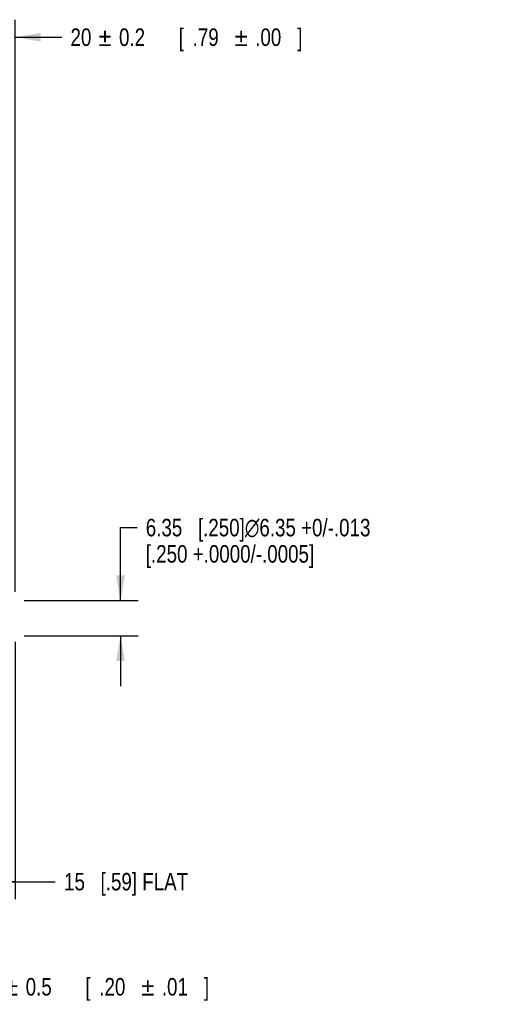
# Model space of a CAD drawing. Header units: inches. Extents: x 0 to 34, y 0 to 22.
# Tile 22 of 50: x 17.3 to 20.8, y 4.8 to 11.8. Entities that reach past the tile are written whole.
import ezdxf

# ---------------------------------------------------------------- set-up
doc = ezdxf.new("R2010")
doc.units = ezdxf.units.IN
doc.header["$LTSCALE"] = 1.87
doc.header["$MEASUREMENT"] = 0
doc.layers.get('0').update_dxf_attribs({"linetype": 'CONTINUOUS'})
doc.layers.add('DIMENSIONS', color=7, linetype='CONTINUOUS')
doc.styles.get("Standard").update_dxf_attribs({"font": 'txt', "width": 0.8})
doc.styles.add('TEXTSTYLE_1', font='gdt', dxfattribs={"width": 0.8})
doc.dimstyles.new('DIMSTYLE_1', dxfattribs={"dimtxt": 0.125, "dimasz": 0.18, "dimexe": 0.18, "dimexo": 0.0625, "dimgap": 0.09, "dimtad": 0, "dimtih": 1, "dimtoh": 1, "dimdec": 1, "dimdsep": 46, "dimtxsty": 'STANDARD', "dimblk": '_FILLED', "dimblk1": '_FILLED', "dimblk2": '_FILLED', "dimcen": 0.09, "dimadec": 0, "dimazin": 0, "dimtp": 0.1, "dimtm": 0.1, "dimtfac": 1, "dimtdec": 1, "dimtofl": 0, "dimtmove": 0, "dimatfit": 3, "dimldrblk": '_FILLED', "dimfxl": 1, "dimtolj": 1, "dimarcsym": 0})
doc.dimstyles.new('DIMSTYLE_2', dxfattribs={"dimtxt": 0.125, "dimasz": 0.18, "dimexe": 0.18, "dimexo": 0.0625, "dimgap": 0.09, "dimtad": 0, "dimtih": 1, "dimtoh": 1, "dimdec": 1, "dimdsep": 46, "dimtxsty": 'STANDARD', "dimblk": '_FILLED', "dimblk1": '_FILLED', "dimblk2": '_FILLED', "dimcen": 0.09, "dimadec": 0, "dimazin": 0, "dimtol": 1, "dimtp": 0.2, "dimtm": 0.2, "dimtfac": 1, "dimtdec": 1, "dimtofl": 0, "dimtmove": 0, "dimatfit": 3, "dimldrblk": '_FILLED', "dimfxl": 1, "dimtolj": 1, "dimarcsym": 0})
doc.dimstyles.new('DIMSTYLE_3', dxfattribs={"dimtxt": 0.125, "dimasz": 0.18, "dimexe": 0.18, "dimexo": 0.0625, "dimgap": 0.09, "dimtad": 0, "dimtih": 1, "dimtoh": 1, "dimdec": 1, "dimdsep": 46, "dimtxsty": 'STANDARD', "dimblk": '_FILLED', "dimblk1": '_FILLED', "dimblk2": '_FILLED', "dimcen": 0.09, "dimadec": 0, "dimazin": 0, "dimtol": 1, "dimtp": 0.5, "dimtm": 0.5, "dimtfac": 1, "dimtdec": 1, "dimtofl": 0, "dimtmove": 0, "dimatfit": 3, "dimldrblk": '_FILLED', "dimfxl": 1, "dimtolj": 1, "dimarcsym": 0})
doc.dimstyles.new('DIMSTYLE_5', dxfattribs={"dimtxt": 0.125, "dimasz": 0.18, "dimexe": 0.18, "dimexo": 0.0625, "dimgap": 0.09, "dimtad": 0, "dimtih": 1, "dimtoh": 1, "dimdsep": 46, "dimtxsty": 'STANDARD', "dimblk": '_FILLED', "dimblk1": '_FILLED', "dimblk2": '_FILLED', "dimcen": 0.09, "dimadec": 0, "dimazin": 0, "dimtp": 0.1, "dimtm": 0.1, "dimtfac": 1, "dimtofl": 0, "dimtmove": 0, "dimatfit": 3, "dimldrblk": '_FILLED', "dimfxl": 1, "dimtolj": 1, "dimarcsym": 0})

# ---------------------------------------------------------------- blocks, each defined once
blk = doc.blocks.new('_FILLED')
at = {"color": 0, "linetype": 'BYBLOCK'}
blk.add_solid([(0, 0), (-1, 0.174), (-1, -0.174)], dxfattribs=at)
blk = doc.blocks.new('*D5')
at = {"layer": 'DIMENSIONS', "color": 2, "linetype": 'CONTINUOUS'}
for p, q in [((16.6571, 7.396), (16.6571, 5.5588)), ((17.2477, 7.396), (17.2477, 5.5588)), ((16.6571, 5.6838), (16.9524, 5.6838)), ((17.2477, 5.6838), (16.9524, 5.6838)), ((16.9524, 5.6838), (17.5327, 5.6838))]:
    blk.add_line(p, q, dxfattribs=at)
at = {"layer": 'DIMENSIONS', "color": 2, "linetype": 'CONTINUOUS', "xscale": 0.18, "yscale": 0.18, "zscale": 0.18, "rotation": 180}
blk.add_blockref('_FILLED', (16.6571, 5.6838), dxfattribs=at)
at = {"layer": 'DIMENSIONS', "color": 2, "linetype": 'CONTINUOUS', "xscale": 0.18, "yscale": 0.18, "zscale": 0.18}
blk.add_blockref('_FILLED', (17.2477, 5.6838), dxfattribs=at)
at = {"layer": 'DIMENSIONS', "color": 2, "linetype": 'CONTINUOUS', "insert": (17.5952, 5.7463), "char_height": 0.125, "width": 1.325, "attachment_point": 1, "line_spacing_factor": 0.9}
blk.add_mtext('15{\\Ftxt.shx;\\W1.000000;\\H0.125000; }[.59] FLAT', dxfattribs=at)
blk = doc.blocks.new('*D6')
at = {"layer": 'DIMENSIONS', "color": 2, "linetype": 'CONTINUOUS'}
for p, q in [((16.4603, 8.7129), (16.4603, 11.834)), ((17.2477, 7.7513), (17.2477, 11.834)), ((16.4603, 11.709), (16.1003, 11.709)), ((17.2477, 11.709), (17.5786, 11.709))]:
    blk.add_line(p, q, dxfattribs=at)
at = {"layer": 'DIMENSIONS', "color": 2, "linetype": 'CONTINUOUS', "xscale": 0.18, "yscale": 0.18, "zscale": 0.18}
blk.add_blockref('_FILLED', (16.4603, 11.709), dxfattribs=at)
at = {"layer": 'DIMENSIONS', "color": 2, "linetype": 'CONTINUOUS', "xscale": 0.18, "yscale": 0.18, "zscale": 0.18, "rotation": 180}
blk.add_blockref('_FILLED', (17.2477, 11.709), dxfattribs=at)
at = {"layer": 'DIMENSIONS', "color": 2, "linetype": 'CONTINUOUS', "width": 0.8}
for s, p in [('20', (17.6411, 11.6465)), ('0.2', (17.9869, 11.6465)), ('[', (18.4119, 11.6465)), ('.79', (18.5119, 11.6465)), ('.00', (18.9578, 11.6465)), (']', (19.2578, 11.6465))]:
    blk.add_text(s, height=0.125, dxfattribs=at).set_placement(p)
at = {"layer": 'DIMENSIONS', "color": 2, "linetype": 'CONTINUOUS', "style": 'TEXTSTYLE_1'}
for p in [(17.8411, 11.6465), (18.8119, 11.6465)]:
    blk.add_text('`', height=0.125, dxfattribs=at).set_placement(p)
blk = doc.blocks.new('*D9')
at = {"layer": 'DIMENSIONS', "color": 2, "linetype": 'CONTINUOUS'}
for p, q in [((16.2595, 6.395), (16.2595, 4.8088)), ((16.4603, 6.4147), (16.4603, 4.8088)), ((16.2595, 4.9338), (15.8995, 4.9338)), ((16.4603, 4.9338), (16.8131, 4.9338))]:
    blk.add_line(p, q, dxfattribs=at)
at = {"layer": 'DIMENSIONS', "color": 2, "linetype": 'CONTINUOUS', "xscale": 0.18, "yscale": 0.18, "zscale": 0.18}
blk.add_blockref('_FILLED', (16.2595, 4.9338), dxfattribs=at)
at = {"layer": 'DIMENSIONS', "color": 2, "linetype": 'CONTINUOUS', "xscale": 0.18, "yscale": 0.18, "zscale": 0.18, "rotation": 180}
blk.add_blockref('_FILLED', (16.4603, 4.9338), dxfattribs=at)
at = {"layer": 'DIMENSIONS', "color": 2, "linetype": 'CONTINUOUS', "width": 0.8}
for s, p in [('5.1', (16.8756, 4.8713)), ('0.5', (17.3214, 4.8713)), ('[', (17.7464, 4.8713)), ('.20', (17.8464, 4.8713)), ('.01', (18.2922, 4.8713)), (']', (18.5922, 4.8713))]:
    blk.add_text(s, height=0.125, dxfattribs=at).set_placement(p)
at = {"layer": 'DIMENSIONS', "color": 2, "linetype": 'CONTINUOUS', "style": 'TEXTSTYLE_1'}
for p in [(17.1756, 4.8713), (18.1464, 4.8713)]:
    blk.add_text('`', height=0.125, dxfattribs=at).set_placement(p)
blk = doc.blocks.new('*D11')
at = {"layer": 'DIMENSIONS', "color": 2, "linetype": 'CONTINUOUS'}
for p, q in [((17.9977, 7.6888), (17.9977, 8.2102)), ((17.9977, 8.2102), (18.1152, 8.2102)), ((17.3102, 7.6888), (18.1227, 7.6888)), ((17.3102, 7.4388), (18.1227, 7.4388)), ((17.9977, 7.4388), (17.9977, 7.0788))]:
    blk.add_line(p, q, dxfattribs=at)
at = {"layer": 'DIMENSIONS', "color": 2, "linetype": 'CONTINUOUS', "xscale": 0.18, "yscale": 0.18, "zscale": 0.18}
for p, rotation in [((17.9977, 7.6888), 270), ((17.9977, 7.4388), 90)]:
    blk.add_blockref('_FILLED', p, dxfattribs=dict(at, rotation=rotation))
at = {"layer": 'DIMENSIONS', "color": 2, "linetype": 'CONTINUOUS', "insert": (18.1777, 8.2727), "char_height": 0.125, "width": 2.591667, "attachment_point": 1, "line_spacing_factor": 0.9}
blk.add_mtext('6.35{\\Ftxt.shx;\\W1.000000;\\H0.125000; }[.250]\\Fgdt;{\\Fgdt;n}\\Ftxt;6.35 +0/-.013\\P[.250 +.0000/-.0005]', dxfattribs=at)

msp = doc.modelspace()

# ---------------------------------------------------------------- dimensions: what is measured, and where the dimension line sits
at = {"layer": 'DIMENSIONS', "color": 2, "linetype": 'CONTINUOUS'}
for base, p1, p2, dimstyle, picture, middle in [((16.4603, 11.709), (17.2477, 7.7513), (16.4603, 8.7129), 'DIMSTYLE_2', '*D6', (18.4994, 11.709)), ((16.2595, 4.9338), (16.4603, 6.4147), (16.2595, 6.395), 'DIMSTYLE_3', '*D9', (17.7839, 4.9338))]:
    dim = msp.add_linear_dim(base=base, p1=p1, p2=p2, angle=180, dimstyle=dimstyle, dxfattribs=at)
    dim.commit()
    dim.dimension.update_dxf_attribs({"geometry": picture, "text_midpoint": middle, "dimtype": 160})
dim = msp.add_linear_dim(base=(17.9977, 7.6888), p1=(17.3102, 7.4388), p2=(17.3102, 7.6888), angle=90, text='<>%%c6.35 +0/-.013\\P[.250 +.0000/-.0005]', dimstyle='DIMSTYLE_5', dxfattribs=at)
dim.commit()
dim.dimension.update_dxf_attribs({"geometry": '*D11', "text_midpoint": (19.4735, 8.1009), "dimtype": 160})
dim = msp.add_linear_dim(base=(17.2477, 5.6838), p1=(16.6571, 7.396), p2=(17.2477, 7.396), text='<> FLAT', dimstyle='DIMSTYLE_1', dxfattribs=at)
dim.commit()
dim.dimension.update_dxf_attribs({"geometry": '*D5', "text_midpoint": (18.2577, 5.6838), "dimtype": 160})

doc.saveas('drawing.dxf')
